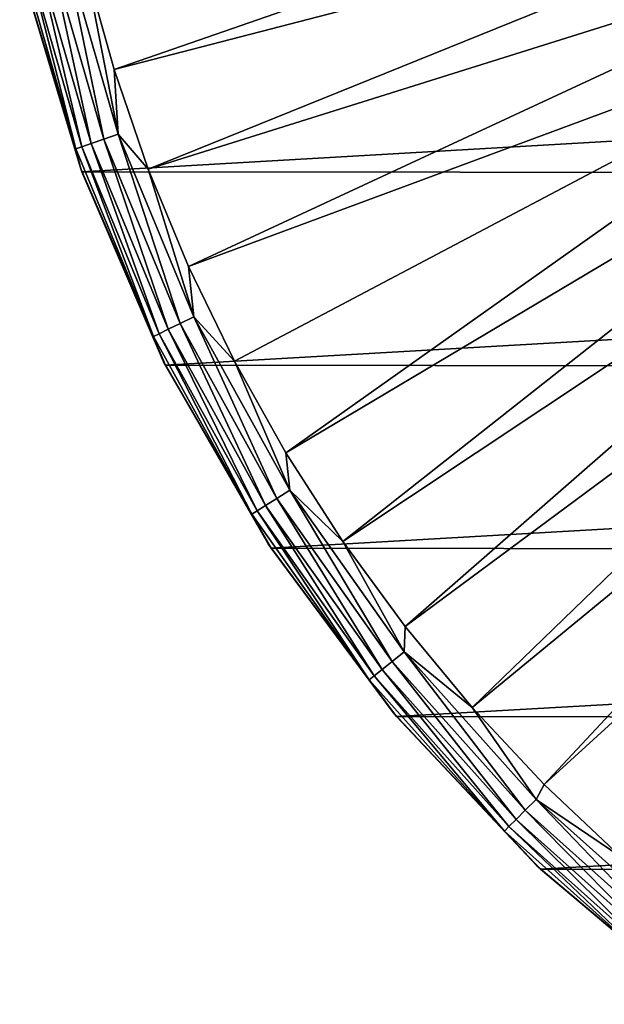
# Model space of a CAD drawing. Header units: metres. Extents: x -22 to 80, y -171 to 22.
# Tile 30 of 77: x -22 to -15, y -18 to -6. Entities that reach past the tile are written whole.
import ezdxf

# ---------------------------------------------------------------- set-up
doc = ezdxf.new("R2010")
doc.units = ezdxf.units.M
doc.layers.add('solid_12421142', color=7, linetype='CONTINUOUS')

msp = doc.modelspace()

# ---------------------------------------------------------------- linework, layer by layer
at = {"layer": 'solid_12421142'}
for points in [[(-21.087517, -5.178103, 120.013718), (-20.737803, -6.437368, 120.013718), (-11.312619, -3.169647, 120.187675)], [(-20.737803, -6.437368, 120.013718), (-11.069942, -3.934258, 120.187675), (-11.312619, -3.169647, 120.187675)], [(-20.737803, -6.437368, 120.013718), (-20.312962, -7.673312, 120.013718), (-11.069942, -3.934258, 120.187675)], [(-20.312962, -7.673312, 120.013718), (-10.775653, -4.680526, 120.187675), (-11.069942, -3.934258, 120.187675)], [(-20.312962, -7.673312, 120.013718), (-19.814535, -8.881459, 120.013718), (-10.775653, -4.680526, 120.187675)], [(-19.814535, -8.881459, 120.013718), (-10.431122, -5.404972, 120.187675), (-10.775653, -4.680526, 120.187675)], [(-20.866899, -7.301644, 119.902275), (-21.367958, -4.877097, 119.983719), (-21.553219, -4.919382, 119.902275)], [(-21.367958, -4.877097, 119.983719), (-20.68754, -7.238883, 119.983719), (-21.087517, -5.178103, 120.013718)], [(-20.866899, -7.301644, 119.902275), (-20.68754, -7.238883, 119.983719), (-21.367958, -4.877097, 119.983719)], [(-21.833544, -4.983364, 119.609985), (-21.909885, -5.000789, 119.418648), (-21.212212, -7.422473, 119.418648)], [(-21.212212, -7.422473, 119.418648), (-21.909885, -5.000789, 119.418648), (-21.89786, -5.17047, 119.213844)], [(-21.711946, -4.95561, 119.774864), (-21.833544, -4.983364, 119.609985), (-21.138298, -7.396611, 119.609985)], [(-21.138298, -7.396611, 119.609985), (-21.833544, -4.983364, 119.609985), (-21.212212, -7.422473, 119.418648)], [(-21.553219, -4.919382, 119.902275), (-21.711946, -4.95561, 119.774864), (-21.020575, -7.355417, 119.774864)], [(-21.020575, -7.355417, 119.774864), (-21.711946, -4.95561, 119.774864), (-21.138298, -7.396611, 119.609985)], [(-20.866899, -7.301644, 119.902275), (-21.553219, -4.919382, 119.902275), (-21.020575, -7.355417, 119.774864)], [(-21.152761, -7.668814, 119.213844), (-21.89786, -5.17047, 119.213844), (-21.893038, -5.189738)], [(-21.212212, -7.422473, 119.418648), (-21.89786, -5.17047, 119.213844), (-21.152761, -7.668814, 119.213844)], [(21.886969, -5.215116), (-21.137814, -7.706782), (-21.893038, -5.189738)], [(-21.152761, -7.668814, 119.213844), (-21.893038, -5.189738), (-21.137814, -7.706782)], [(21.886969, -5.215116), (21.123709, -7.744851), (-21.137814, -7.706782)], [(-20.68754, -7.238883, 119.983719), (-20.737803, -6.437368, 120.013718), (-21.087517, -5.178103, 120.013718)], [(-19.814535, -8.881459, 120.013718), (-19.244329, -10.057431, 120.013718), (-10.431122, -5.404972, 120.187675)], [(-19.244329, -10.057431, 120.013718), (-18.604408, -11.19697, 120.013718), (-10.431122, -5.404972, 120.187675)], [(-18.604408, -11.19697, 120.013718), (-10.037956, -6.104216, 120.187675), (-10.431122, -5.404972, 120.187675)], [(-18.604408, -11.19697, 120.013718), (-17.897091, -12.295947, 120.013718), (-10.037956, -6.104216, 120.187675)], [(-17.897091, -12.295947, 120.013718), (-9.597989, -6.775, 120.187675), (-10.037956, -6.104216, 120.187675)], [(-20.68754, -7.238883, 119.983719), (-20.312962, -7.673312, 120.013718), (-20.737803, -6.437368, 120.013718)], [(-17.897091, -12.295947, 120.013718), (-17.124939, -13.35038, 120.013718), (-9.597989, -6.775, 120.187675)], [(-17.124939, -13.35038, 120.013718), (-9.113272, -7.414196, 120.187675), (-9.597989, -6.775, 120.187675)], [(-20.866899, -7.301644, 119.902275), (-21.020575, -7.355417, 119.774864), (-20.064856, -9.662725, 119.774864)], [(-19.918169, -9.592085, 119.902275), (-20.68754, -7.238883, 119.983719), (-20.866899, -7.301644, 119.902275)], [(-19.918169, -9.592085, 119.902275), (-20.866899, -7.301644, 119.902275), (-20.064856, -9.662725, 119.774864)], [(-20.68754, -7.238883, 119.983719), (-19.746962, -9.509636, 119.983719), (-20.312962, -7.673312, 120.013718)], [(-19.918169, -9.592085, 119.902275), (-19.746962, -9.509636, 119.983719), (-20.68754, -7.238883, 119.983719)], [(-21.138298, -7.396611, 119.609985), (-21.212212, -7.422473, 119.418648), (-20.24778, -9.750816, 119.418648)], [(-20.24778, -9.750816, 119.418648), (-21.212212, -7.422473, 119.418648), (-21.152761, -7.668814, 119.213844)], [(-21.020575, -7.355417, 119.774864), (-21.138298, -7.396611, 119.609985), (-20.177227, -9.716841, 119.609985)], [(-20.177227, -9.716841, 119.609985), (-21.138298, -7.396611, 119.609985), (-20.24778, -9.750816, 119.418648)], [(-20.064856, -9.662725, 119.774864), (-21.020575, -7.355417, 119.774864), (-20.177227, -9.716841, 119.609985)], [(-17.124939, -13.35038, 120.013718), (-16.290749, -14.356449, 120.013718), (-9.113272, -7.414196, 120.187675)], [(-16.290749, -14.356449, 120.013718), (-8.586063, -8.018824, 120.187675), (-9.113272, -7.414196, 120.187675)], [(-20.123667, -10.064198, 119.213844), (-21.152761, -7.668814, 119.213844), (-21.137814, -7.706782)], [(-20.24778, -9.750816, 119.418648), (-21.152761, -7.668814, 119.213844), (-20.123667, -10.064198, 119.213844)], [(-19.746962, -9.509636, 119.983719), (-19.814535, -8.881459, 120.013718), (-20.312962, -7.673312, 120.013718)], [(21.123709, -7.744851), (-20.101273, -10.107631), (-21.137814, -7.706782)], [(-20.123667, -10.064198, 119.213844), (-21.137814, -7.706782), (-20.101273, -10.107631)], [(21.123709, -7.744851), (20.077263, -10.155262), (-20.101273, -10.107631)], [(-16.290749, -14.356449, 120.013718), (-15.397545, -15.310511, 120.013718), (-8.586063, -8.018824, 120.187675)], [(-15.397545, -15.310511, 120.013718), (-8.018824, -8.586063, 120.187675), (-8.586063, -8.018824, 120.187675)], [(-15.397545, -15.310511, 120.013718), (-14.448562, -16.209108, 120.013718), (-8.018824, -8.586063, 120.187675)], [(-19.746962, -9.509636, 119.983719), (-19.244329, -10.057431, 120.013718), (-19.814535, -8.881459, 120.013718)], [(-18.718954, -11.761899, 119.902275), (-19.746962, -9.509636, 119.983719), (-19.918169, -9.592085, 119.902275)], [(-19.746962, -9.509636, 119.983719), (-18.558056, -11.6608, 119.983719), (-19.244329, -10.057431, 120.013718)], [(-18.718954, -11.761899, 119.902275), (-18.558056, -11.6608, 119.983719), (-19.746962, -9.509636, 119.983719)], [(-19.918169, -9.592085, 119.902275), (-20.064856, -9.662725, 119.774864), (-18.85681, -11.848519, 119.774864)], [(-18.718954, -11.761899, 119.902275), (-19.918169, -9.592085, 119.902275), (-18.85681, -11.848519, 119.774864)], [(-20.177227, -9.716841, 119.609985), (-20.24778, -9.750816, 119.418648), (-19.028721, -11.956537, 119.418648)], [(-19.028721, -11.956537, 119.418648), (-20.24778, -9.750816, 119.418648), (-20.123667, -10.064198, 119.213844)], [(-20.064856, -9.662725, 119.774864), (-20.177227, -9.716841, 119.609985), (-18.962416, -11.914876, 119.609985)], [(-18.962416, -11.914876, 119.609985), (-20.177227, -9.716841, 119.609985), (-19.028721, -11.956537, 119.418648)], [(-18.85681, -11.848519, 119.774864), (-20.064856, -9.662725, 119.774864), (-18.962416, -11.914876, 119.609985)], [(-18.824392, -12.324459, 119.213844), (-20.123667, -10.064198, 119.213844), (-20.101273, -10.107631)], [(-19.028721, -11.956537, 119.418648), (-20.123667, -10.064198, 119.213844), (-18.824392, -12.324459, 119.213844)], [(20.077263, -10.155262), (-18.786879, -12.379928), (-20.101273, -10.107631)], [(-18.824392, -12.324459, 119.213844), (-20.101273, -10.107631), (-18.786879, -12.379928)], [(-18.558056, -11.6608, 119.983719), (-18.604408, -11.19697, 120.013718), (-19.244329, -10.057431, 120.013718)], [(20.077263, -10.155262), (18.751339, -12.433362), (-18.786879, -12.379928)], [(-18.558056, -11.6608, 119.983719), (-17.897091, -12.295947, 120.013718), (-18.604408, -11.19697, 120.013718)], [(-17.28434, -13.7838, 119.902275), (-18.558056, -11.6608, 119.983719), (-18.718954, -11.761899, 119.902275)], [(-18.558056, -11.6608, 119.983719), (-17.135773, -13.665322, 119.983719), (-17.897091, -12.295947, 120.013718)], [(-17.28434, -13.7838, 119.902275), (-17.135773, -13.665322, 119.983719), (-18.558056, -11.6608, 119.983719)], [(-18.85681, -11.848519, 119.774864), (-18.962416, -11.914876, 119.609985), (-17.509142, -13.963075, 119.609985)], [(-18.718954, -11.761899, 119.902275), (-18.85681, -11.848519, 119.774864), (-17.411629, -13.885311, 119.774864)], [(-17.411629, -13.885311, 119.774864), (-18.85681, -11.848519, 119.774864), (-17.509142, -13.963075, 119.609985)], [(-17.28434, -13.7838, 119.902275), (-18.718954, -11.761899, 119.902275), (-17.411629, -13.885311, 119.774864)], [(-18.962416, -11.914876, 119.609985), (-19.028721, -11.956537, 119.418648), (-17.570364, -14.011898, 119.418648)], [(-17.570364, -14.011898, 119.418648), (-19.028721, -11.956537, 119.418648), (-18.824392, -12.324459, 119.213844)], [(-17.509142, -13.963075, 119.609985), (-18.962416, -11.914876, 119.609985), (-17.570364, -14.011898, 119.418648)], [(-17.272381, -14.419252, 119.213844), (-18.824392, -12.324459, 119.213844), (-18.786879, -12.379928)], [(-17.570364, -14.011898, 119.418648), (-18.824392, -12.324459, 119.213844), (-17.272381, -14.419252, 119.213844)], [(-17.135773, -13.665322, 119.983719), (-17.124939, -13.35038, 120.013718), (-17.897091, -12.295947, 120.013718)], [(18.751339, -12.433362), (-17.232891, -14.46664), (-18.786879, -12.379928)], [(-17.272381, -14.419252, 119.213844), (-18.786879, -12.379928), (-17.232891, -14.46664)], [(18.751339, -12.433362), (17.187214, -14.520933), (-17.232891, -14.46664)], [(-17.135773, -13.665322, 119.983719), (-16.290749, -14.356449, 120.013718), (-17.124939, -13.35038, 120.013718)], [(-15.632362, -15.632362, 119.902275), (-17.135773, -13.665322, 119.983719), (-17.28434, -13.7838, 119.902275)], [(-17.135773, -13.665322, 119.983719), (-15.497995, -15.497995, 119.983719), (-16.290749, -14.356449, 120.013718)], [(-15.632362, -15.632362, 119.902275), (-15.497995, -15.497995, 119.983719), (-17.135773, -13.665322, 119.983719)], [(-17.28434, -13.7838, 119.902275), (-17.411629, -13.885311, 119.774864), (-15.747487, -15.747487, 119.774864)], [(-15.632362, -15.632362, 119.902275), (-17.28434, -13.7838, 119.902275), (-15.747487, -15.747487, 119.774864)], [(-17.411629, -13.885311, 119.774864), (-17.509142, -13.963075, 119.609985), (-15.83568, -15.83568, 119.609985)], [(-15.747487, -15.747487, 119.774864), (-17.411629, -13.885311, 119.774864), (-15.83568, -15.83568, 119.609985)], [(-17.509142, -13.963075, 119.609985), (-17.570364, -14.011898, 119.418648), (-15.891051, -15.891051, 119.418648)], [(-15.891051, -15.891051, 119.418648), (-17.570364, -14.011898, 119.418648), (-17.272381, -14.419252, 119.213844)], [(-15.83568, -15.83568, 119.609985), (-17.509142, -13.963075, 119.609985), (-15.891051, -15.891051, 119.418648)], [(-15.488473, -16.320454, 119.213844), (-17.272381, -14.419252, 119.213844), (-17.232891, -14.46664)], [(-15.891051, -15.891051, 119.418648), (-17.272381, -14.419252, 119.213844), (-15.488473, -16.320454, 119.213844)], [(-15.497995, -15.497995, 119.983719), (-15.397545, -15.310511, 120.013718), (-16.290749, -14.356449, 120.013718)], [(17.187214, -14.520933), (-15.444665, -16.362181), (-17.232891, -14.46664)], [(-15.488473, -16.320454, 119.213844), (-17.232891, -14.46664), (-15.444665, -16.362181)], [(17.187214, -14.520933), (15.390841, -16.412615), (-15.444665, -16.362181)], [(-15.497995, -15.497995, 119.983719), (-14.448562, -16.209108, 120.013718), (-15.397545, -15.310511, 120.013718)], [(-13.7838, -17.28434, 119.902275), (-15.497995, -15.497995, 119.983719), (-15.632362, -15.632362, 119.902275)], [(-15.497995, -15.497995, 119.983719), (-13.665322, -17.135773, 119.983719), (-14.448562, -16.209108, 120.013718)], [(-13.7838, -17.28434, 119.902275), (-13.665322, -17.135773, 119.983719), (-15.497995, -15.497995, 119.983719)], [(-15.632362, -15.632362, 119.902275), (-15.747487, -15.747487, 119.774864), (-13.885311, -17.411629, 119.774864)], [(-13.7838, -17.28434, 119.902275), (-15.632362, -15.632362, 119.902275), (-13.885311, -17.411629, 119.774864)], [(-15.747487, -15.747487, 119.774864), (-15.83568, -15.83568, 119.609985), (-13.963075, -17.509142, 119.609985)], [(-13.885311, -17.411629, 119.774864), (-15.747487, -15.747487, 119.774864), (-13.963075, -17.509142, 119.609985)], [(-15.83568, -15.83568, 119.609985), (-15.891051, -15.891051, 119.418648), (-14.011898, -17.570364, 119.418648)], [(-13.963075, -17.509142, 119.609985), (-15.83568, -15.83568, 119.609985), (-14.011898, -17.570364, 119.418648)], [(-14.011898, -17.570364, 119.418648), (-15.891051, -15.891051, 119.418648), (-15.488473, -16.320454, 119.213844)], [(-13.496616, -18.002537, 119.213844), (-15.488473, -16.320454, 119.213844), (-15.444665, -16.362181)], [(-14.011898, -17.570364, 119.418648), (-15.488473, -16.320454, 119.213844), (-13.496616, -18.002537, 119.213844)], [(15.390841, -16.412615), (-13.442631, -18.040722), (-15.444665, -16.362181)], [(-13.496616, -18.002537, 119.213844), (-15.444665, -16.362181), (-13.442631, -18.040722)]]:
    msp.add_3dface(points, dxfattribs=at)

doc.saveas('drawing.dxf')
